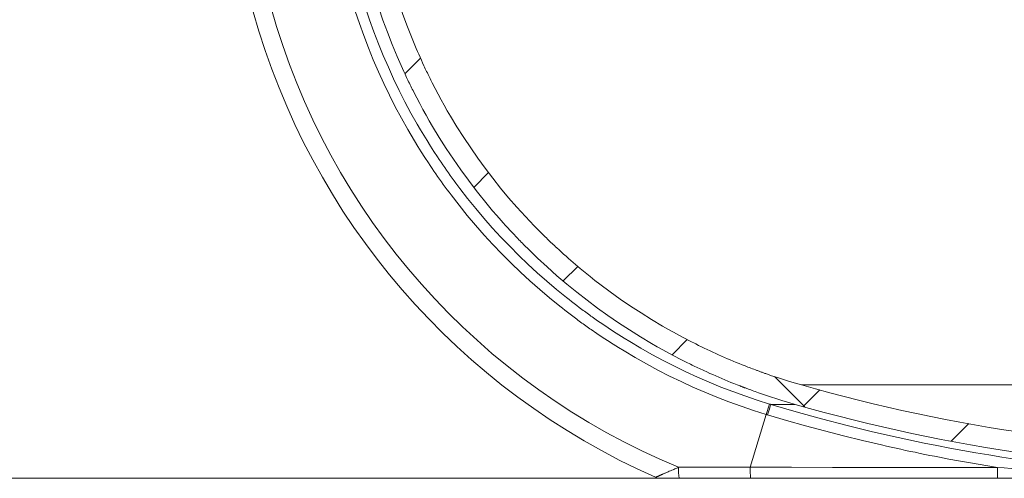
# Model space of a CAD drawing. Extents: x 193 to 943, y 26 to 526.
# Tile 18 of 207: x 341.22 to 353.31, y 88.03 to 93.66. Entities that reach past the tile are written whole.
import ezdxf
from ezdxf.lldxf.tags import DXFTag

# ---------------------------------------------------------------- set-up
doc = ezdxf.new("R2010")
doc.units = 0
doc.layers.get('0').update_dxf_attribs({"lineweight": 25})
doc.layers.add('KG4_HLS_SYA', color=7, linetype='Continuous', lineweight=25)
doc.layers.add('KG4_HLS_TEXTE', color=7, linetype='Continuous', lineweight=13)
tags = doc.linetypes.add('STRICHPUNKT2', pattern=[12.7, 6.35, -3.175, 0, -3.175]).pattern_tags.tags
tags[10:11] = [DXFTag(74, 4), DXFTag(75, 0), DXFTag(340, '0'), DXFTag(46, 0.0), DXFTag(50, 0.0), DXFTag(44, 0.0), DXFTag(45, 0.0)]
tags[8:9] = [DXFTag(74, 4), DXFTag(75, 0), DXFTag(340, '0'), DXFTag(46, 0.0), DXFTag(50, 0.0), DXFTag(44, 0.0), DXFTag(45, 0.0)]
tags[6:7] = [DXFTag(74, 4), DXFTag(75, 0), DXFTag(340, '0'), DXFTag(46, 0.0), DXFTag(50, 0.0), DXFTag(44, 0.0), DXFTag(45, 0.0)]
tags[4:5] = [DXFTag(74, 4), DXFTag(75, 0), DXFTag(340, '0'), DXFTag(46, 0.0), DXFTag(50, 0.0), DXFTag(44, 0.0), DXFTag(45, 0.0)]

# ---------------------------------------------------------------- blocks, each defined once
blk = doc.blocks.new('Kreis-A069HVP27N', base_point=(344.088, 88.041))
at = {"color": 0, "lineweight": -2}
blk.add_ellipse((352.592, 96.116), major_axis=(-8.504, -2.359), ratio=1, start_param=0, end_param=0.884766, dxfattribs=at)
blk = doc.blocks.new('Kreis-A069HVP47N', base_point=(349.03, 88.029))
at = {"color": 0, "lineweight": -2}
blk.add_ellipse((349.09, 88.179), major_axis=(-0.06, -0.137), ratio=1, start_param=0, end_param=0.411283, dxfattribs=at)
blk = doc.blocks.new('Kreis-A069HWC27N', base_point=(350.82, 88.37))
at = {"color": 0, "lineweight": -2}
blk.add_ellipse((356.566, 109.279), major_axis=(-5.746, -20.104), ratio=1, start_param=0, end_param=0.278404, dxfattribs=at)
blk = doc.blocks.new('Spline-A069HWC47N', base_point=(345.782, 89.175))
at = {"color": 0, "lineweight": -2}
for p, q in [((345.782, 94.178), (345.825, 94.03)), ((345.825, 94.03), (345.871, 93.884)), ((345.871, 93.884), (345.921, 93.738)), ((345.921, 93.738), (345.974, 93.593)), ((345.974, 93.593), (346.03, 93.45)), ((346.03, 93.45), (346.089, 93.307)), ((346.089, 93.307), (346.104, 93.271)), ((346.104, 93.271), (346.12, 93.236)), ((346.12, 93.236), (346.136, 93.2)), ((346.136, 93.2), (346.152, 93.165)), ((346.152, 93.165), (346.168, 93.13)), ((346.168, 93.13), (346.184, 93.095)), ((346.184, 93.095), (346.192, 93.077)), ((346.192, 93.077), (346.201, 93.059)), ((346.201, 93.059), (346.209, 93.042)), ((346.209, 93.042), (346.217, 93.024)), ((346.217, 93.024), (346.226, 93.007)), ((346.226, 93.007), (346.234, 92.989)), ((346.234, 92.989), (346.243, 92.972)), ((346.243, 92.972), (346.251, 92.954)), ((346.251, 92.954), (346.26, 92.937)), ((346.26, 92.937), (346.269, 92.919)), ((346.269, 92.919), (346.277, 92.902)), ((346.277, 92.902), (346.286, 92.884)), ((346.286, 92.884), (346.322, 92.815)), ((346.322, 92.815), (346.358, 92.747)), ((346.358, 92.747), (346.395, 92.678)), ((346.395, 92.678), (346.433, 92.611)), ((346.433, 92.611), (346.471, 92.543)), ((346.471, 92.543), (346.51, 92.477)), ((346.51, 92.477), (346.59, 92.345)), ((346.59, 92.345), (346.672, 92.215)), ((346.672, 92.215), (346.758, 92.086)), ((346.758, 92.086), (346.846, 91.96)), ((346.846, 91.96), (346.936, 91.836)), ((346.936, 91.836), (347.03, 91.714)), ((347.03, 91.714), (347.126, 91.593)), ((347.126, 91.593), (347.224, 91.475)), ((347.224, 91.475), (347.326, 91.358)), ((347.326, 91.358), (347.43, 91.244)), ((347.43, 91.244), (347.536, 91.131)), ((347.536, 91.131), (347.646, 91.021)), ((347.646, 91.021), (347.66, 91.007)), ((347.66, 91.007), (347.674, 90.993)), ((347.674, 90.993), (347.688, 90.98)), ((347.688, 90.98), (347.702, 90.966)), ((347.702, 90.966), (347.716, 90.953)), ((347.716, 90.953), (347.73, 90.939)), ((347.73, 90.939), (347.744, 90.926)), ((347.744, 90.926), (347.758, 90.912)), ((347.758, 90.912), (347.772, 90.899)), ((347.772, 90.899), (347.786, 90.886)), ((347.786, 90.886), (347.8, 90.872)), ((347.8, 90.872), (347.815, 90.859)), ((347.815, 90.859), (347.843, 90.833)), ((347.843, 90.833), (347.872, 90.807)), ((347.872, 90.807), (347.9, 90.781)), ((347.9, 90.781), (347.929, 90.755)), ((347.929, 90.755), (347.958, 90.729)), ((347.958, 90.729), (347.988, 90.704)), ((347.988, 90.704), (348.046, 90.654)), ((348.046, 90.654), (348.105, 90.604)), ((348.105, 90.604), (348.165, 90.555)), ((348.165, 90.555), (348.225, 90.506)), ((348.225, 90.506), (348.285, 90.459)), ((348.285, 90.459), (348.346, 90.412)), ((348.346, 90.412), (348.47, 90.32)), ((348.47, 90.32), (348.595, 90.23)), ((348.595, 90.23), (348.722, 90.143)), ((348.722, 90.143), (348.851, 90.059)), ((348.851, 90.059), (348.981, 89.978)), ((348.981, 89.978), (349.114, 89.899)), ((349.114, 89.899), (349.181, 89.861)), ((349.181, 89.861), (349.248, 89.823)), ((349.248, 89.823), (349.316, 89.786)), ((349.316, 89.786), (349.385, 89.749)), ((349.385, 89.749), (349.454, 89.714)), ((349.454, 89.714), (349.523, 89.679)), ((349.523, 89.679), (349.558, 89.661)), ((349.558, 89.661), (349.593, 89.644)), ((349.593, 89.644), (349.628, 89.627)), ((349.628, 89.627), (349.663, 89.61)), ((349.663, 89.61), (349.698, 89.594)), ((349.698, 89.594), (349.733, 89.577)), ((349.733, 89.577), (349.769, 89.561)), ((349.769, 89.561), (349.804, 89.545)), ((349.804, 89.545), (349.84, 89.529)), ((349.84, 89.529), (349.876, 89.514)), ((349.876, 89.514), (349.911, 89.498)), ((349.911, 89.498), (349.947, 89.483)), ((349.947, 89.483), (349.983, 89.468)), ((349.983, 89.468), (350.019, 89.453)), ((350.019, 89.453), (350.055, 89.438)), ((350.055, 89.438), (350.091, 89.424)), ((350.091, 89.424), (350.128, 89.409)), ((350.128, 89.409), (350.164, 89.395)), ((350.164, 89.395), (350.182, 89.388)), ((350.182, 89.388), (350.2, 89.381)), ((350.2, 89.381), (350.218, 89.374)), ((350.218, 89.374), (350.237, 89.368)), ((350.237, 89.368), (350.255, 89.361)), ((350.255, 89.361), (350.273, 89.354)), ((350.273, 89.354), (350.282, 89.351)), ((350.282, 89.351), (350.291, 89.347)), ((350.291, 89.347), (350.3, 89.344)), ((350.3, 89.344), (350.309, 89.341)), ((350.309, 89.341), (350.319, 89.337)), ((350.319, 89.337), (350.328, 89.334)), ((350.328, 89.334), (350.337, 89.331)), ((350.337, 89.331), (350.346, 89.328)), ((350.346, 89.328), (350.355, 89.324)), ((350.355, 89.324), (350.364, 89.321)), ((350.364, 89.321), (350.373, 89.318)), ((350.373, 89.318), (350.382, 89.315)), ((350.382, 89.315), (350.455, 89.289)), ((350.455, 89.289), (350.527, 89.265)), ((350.527, 89.265), (350.6, 89.241)), ((350.6, 89.241), (350.673, 89.219)), ((350.673, 89.219), (350.747, 89.196)), ((350.747, 89.196), (350.82, 89.175))]:
    blk.add_line(p, q, dxfattribs=at)
blk = doc.blocks.new('Spline-A069HWD87N', base_point=(345.537, 88.936))
at = {"color": 0, "lineweight": -2}
for p, q in [((345.537, 94.111), (345.582, 93.959)), ((345.582, 93.959), (345.63, 93.807)), ((345.63, 93.807), (345.681, 93.656)), ((345.681, 93.656), (345.736, 93.506)), ((345.736, 93.506), (345.794, 93.358)), ((345.794, 93.358), (345.855, 93.21)), ((345.855, 93.21), (345.871, 93.173)), ((345.871, 93.173), (345.887, 93.136)), ((345.887, 93.136), (345.903, 93.099)), ((345.903, 93.099), (345.92, 93.063)), ((345.92, 93.063), (345.936, 93.026)), ((345.936, 93.026), (345.953, 92.99)), ((345.953, 92.99), (345.962, 92.971)), ((345.962, 92.971), (345.97, 92.953)), ((345.97, 92.953), (345.979, 92.935)), ((345.979, 92.935), (345.988, 92.917)), ((345.988, 92.917), (345.996, 92.899)), ((345.996, 92.899), (346.005, 92.881)), ((346.005, 92.881), (346.014, 92.862)), ((346.014, 92.862), (346.023, 92.844)), ((346.023, 92.844), (346.032, 92.826)), ((346.032, 92.826), (346.041, 92.808)), ((346.041, 92.808), (346.05, 92.79)), ((346.05, 92.79), (346.059, 92.772)), ((346.059, 92.772), (346.095, 92.701)), ((346.095, 92.701), (346.133, 92.63)), ((346.133, 92.63), (346.171, 92.56)), ((346.171, 92.56), (346.21, 92.49)), ((346.21, 92.49), (346.249, 92.42)), ((346.249, 92.42), (346.29, 92.351)), ((346.29, 92.351), (346.372, 92.215)), ((346.372, 92.215), (346.457, 92.08)), ((346.457, 92.08), (346.546, 91.948)), ((346.546, 91.948), (346.636, 91.818)), ((346.636, 91.818), (346.73, 91.689)), ((346.73, 91.689), (346.827, 91.562)), ((346.827, 91.562), (346.876, 91.5)), ((346.876, 91.5), (346.926, 91.438)), ((346.926, 91.438), (346.977, 91.376)), ((346.977, 91.376), (347.028, 91.315)), ((347.028, 91.315), (347.08, 91.255)), ((347.08, 91.255), (347.133, 91.195)), ((347.133, 91.195), (347.159, 91.165)), ((347.159, 91.165), (347.186, 91.135)), ((347.186, 91.135), (347.213, 91.105)), ((347.213, 91.105), (347.24, 91.076)), ((347.24, 91.076), (347.268, 91.047)), ((347.268, 91.047), (347.295, 91.017)), ((347.295, 91.017), (347.309, 91.003)), ((347.309, 91.003), (347.323, 90.988)), ((347.323, 90.988), (347.337, 90.974)), ((347.337, 90.974), (347.351, 90.959)), ((347.351, 90.959), (347.365, 90.945)), ((347.365, 90.945), (347.379, 90.93)), ((347.379, 90.93), (347.393, 90.916)), ((347.393, 90.916), (347.407, 90.902)), ((347.407, 90.902), (347.421, 90.887)), ((347.421, 90.887), (347.436, 90.873)), ((347.436, 90.873), (347.45, 90.859)), ((347.45, 90.859), (347.464, 90.845)), ((347.464, 90.845), (347.58, 90.733)), ((347.58, 90.733), (347.697, 90.624)), ((347.697, 90.624), (347.817, 90.517)), ((347.817, 90.517), (347.938, 90.414)), ((347.938, 90.414), (348.062, 90.313)), ((348.062, 90.313), (348.187, 90.215)), ((348.187, 90.215), (348.315, 90.12)), ((348.315, 90.12), (348.444, 90.027)), ((348.444, 90.027), (348.575, 89.938)), ((348.575, 89.938), (348.709, 89.851)), ((348.709, 89.851), (348.844, 89.766)), ((348.844, 89.766), (348.981, 89.685)), ((348.981, 89.685), (349.05, 89.645)), ((349.05, 89.645), (349.12, 89.606)), ((349.12, 89.606), (349.191, 89.567)), ((349.191, 89.567), (349.261, 89.53)), ((349.261, 89.53), (349.333, 89.492)), ((349.333, 89.492), (349.404, 89.456)), ((349.404, 89.456), (349.422, 89.447)), ((349.422, 89.447), (349.44, 89.438)), ((349.44, 89.438), (349.459, 89.429)), ((349.459, 89.429), (349.477, 89.42)), ((349.477, 89.42), (349.495, 89.412)), ((349.495, 89.412), (349.513, 89.403)), ((349.513, 89.403), (349.531, 89.394)), ((349.531, 89.394), (349.549, 89.386)), ((349.549, 89.386), (349.568, 89.377)), ((349.568, 89.377), (349.586, 89.368)), ((349.586, 89.368), (349.604, 89.36)), ((349.604, 89.36), (349.622, 89.351)), ((349.622, 89.351), (349.659, 89.335)), ((349.659, 89.335), (349.696, 89.318)), ((349.696, 89.318), (349.732, 89.302)), ((349.732, 89.302), (349.769, 89.286)), ((349.769, 89.286), (349.806, 89.27)), ((349.806, 89.27), (349.843, 89.254)), ((349.843, 89.254), (349.88, 89.238)), ((349.88, 89.238), (349.918, 89.223)), ((349.918, 89.223), (349.955, 89.207)), ((349.955, 89.207), (349.992, 89.192)), ((349.992, 89.192), (350.03, 89.178)), ((350.03, 89.178), (350.067, 89.163)), ((350.067, 89.163), (350.072, 89.161)), ((350.072, 89.161), (350.077, 89.159)), ((350.077, 89.159), (350.081, 89.158)), ((350.081, 89.158), (350.086, 89.156)), ((350.086, 89.156), (350.091, 89.154)), ((350.091, 89.154), (350.095, 89.152)), ((350.095, 89.152), (350.098, 89.151)), ((350.098, 89.151), (350.1, 89.15)), ((350.1, 89.15), (350.103, 89.149)), ((350.103, 89.149), (350.105, 89.148)), ((350.105, 89.148), (350.107, 89.148)), ((350.107, 89.148), (350.11, 89.147)), ((350.11, 89.147), (350.112, 89.146)), ((350.112, 89.146), (350.114, 89.145)), ((350.114, 89.145), (350.117, 89.144)), ((350.117, 89.144), (350.119, 89.143)), ((350.119, 89.143), (350.121, 89.142)), ((350.121, 89.142), (350.124, 89.141)), ((350.124, 89.141), (350.133, 89.138)), ((350.133, 89.138), (350.142, 89.134)), ((350.142, 89.134), (350.152, 89.131)), ((350.152, 89.131), (350.161, 89.127)), ((350.161, 89.127), (350.17, 89.124)), ((350.17, 89.124), (350.18, 89.12)), ((350.18, 89.12), (350.198, 89.114)), ((350.198, 89.114), (350.217, 89.107)), ((350.217, 89.107), (350.236, 89.1)), ((350.236, 89.1), (350.254, 89.093)), ((350.254, 89.093), (350.273, 89.087)), ((350.273, 89.087), (350.292, 89.08)), ((350.292, 89.08), (350.367, 89.054)), ((350.367, 89.054), (350.442, 89.029)), ((350.442, 89.029), (350.517, 89.004)), ((350.517, 89.004), (350.592, 88.981)), ((350.592, 88.981), (350.668, 88.958)), ((350.668, 88.958), (350.744, 88.936))]:
    blk.add_line(p, q, dxfattribs=at)
blk = doc.blocks.new('Kreis-A069HWDA7N', base_point=(350.744, 88.119))
at = {"color": 0, "lineweight": -2}
blk.add_ellipse((356.566, 109.279), major_axis=(-5.822, -20.343), ratio=1, start_param=0, end_param=0.278761, dxfattribs=at)
blk = doc.blocks.new('Spline-A069HWFO7N', base_point=(353.23, 88.029))
at = {"color": 0, "lineweight": -2}
for p, q in [((353.23, 88.029), (353.315, 88.029)), ((353.315, 88.029), (353.4, 88.029)), ((353.4, 88.029), (353.485, 88.029)), ((353.485, 88.029), (353.569, 88.029)), ((353.569, 88.029), (353.654, 88.029)), ((353.654, 88.029), (353.739, 88.029)), ((353.739, 88.029), (353.823, 88.029)), ((353.823, 88.029), (353.908, 88.029)), ((353.908, 88.029), (353.992, 88.029)), ((353.992, 88.029), (354.077, 88.029)), ((354.077, 88.029), (354.162, 88.029)), ((354.162, 88.029), (354.246, 88.029))]:
    blk.add_line(p, q, dxfattribs=at)
blk = doc.blocks.new('Spline-A069HWFY7N', base_point=(350.196, 88.029))
at = {"color": 0, "lineweight": -2}
for p, q in [((350.196, 88.029), (350.702, 88.029)), ((350.702, 88.029), (351.208, 88.029)), ((351.208, 88.029), (351.713, 88.029)), ((351.713, 88.029), (352.219, 88.029)), ((352.219, 88.029), (352.725, 88.029)), ((352.725, 88.029), (353.23, 88.029))]:
    blk.add_line(p, q, dxfattribs=at)
blk = doc.blocks.new('Spline-A069HWG07N', base_point=(349.318, 88.029))
at = {"color": 0, "lineweight": -2}
for p, q in [((349.318, 88.029), (349.464, 88.029)), ((349.464, 88.029), (349.611, 88.029)), ((349.611, 88.029), (349.757, 88.029)), ((349.757, 88.029), (349.903, 88.029)), ((349.903, 88.029), (350.05, 88.029)), ((350.05, 88.029), (350.196, 88.029))]:
    blk.add_line(p, q, dxfattribs=at)
blk = doc.blocks.new('Spline-A069HWG27N', base_point=(349.091, 88.029))
at = {"color": 0, "lineweight": -2}
for p, q in [((349.091, 88.029), (349.092, 88.029)), ((349.092, 88.029), (349.092, 88.029)), ((349.092, 88.029), (349.093, 88.029)), ((349.093, 88.029), (349.094, 88.029)), ((349.094, 88.029), (349.095, 88.029)), ((349.095, 88.029), (349.097, 88.029)), ((349.097, 88.029), (349.098, 88.029)), ((349.098, 88.029), (349.1, 88.029)), ((349.1, 88.029), (349.101, 88.029)), ((349.101, 88.029), (349.103, 88.029)), ((349.103, 88.029), (349.105, 88.029)), ((349.105, 88.029), (349.106, 88.029)), ((349.106, 88.029), (349.108, 88.029)), ((349.108, 88.029), (349.11, 88.029)), ((349.11, 88.029), (349.112, 88.029)), ((349.112, 88.029), (349.114, 88.029)), ((349.114, 88.029), (349.116, 88.029)), ((349.116, 88.029), (349.118, 88.029)), ((349.118, 88.029), (349.121, 88.029)), ((349.121, 88.029), (349.123, 88.029)), ((349.123, 88.029), (349.125, 88.029)), ((349.125, 88.029), (349.127, 88.029)), ((349.127, 88.029), (349.13, 88.029)), ((349.13, 88.029), (349.132, 88.029)), ((349.132, 88.029), (349.136, 88.029)), ((349.136, 88.029), (349.141, 88.029)), ((349.141, 88.029), (349.146, 88.029)), ((349.146, 88.029), (349.151, 88.029)), ((349.151, 88.029), (349.156, 88.029)), ((349.156, 88.029), (349.161, 88.029)), ((349.161, 88.029), (349.166, 88.029)), ((349.166, 88.029), (349.171, 88.029)), ((349.171, 88.029), (349.176, 88.029)), ((349.176, 88.029), (349.181, 88.029)), ((349.181, 88.029), (349.186, 88.029)), ((349.186, 88.029), (349.191, 88.029)), ((349.191, 88.029), (349.201, 88.029)), ((349.201, 88.029), (349.212, 88.029)), ((349.212, 88.029), (349.222, 88.029)), ((349.222, 88.029), (349.233, 88.029)), ((349.233, 88.029), (349.243, 88.029)), ((349.243, 88.029), (349.254, 88.029)), ((349.254, 88.029), (349.265, 88.029)), ((349.265, 88.029), (349.275, 88.029)), ((349.275, 88.029), (349.286, 88.029)), ((349.286, 88.029), (349.296, 88.029)), ((349.296, 88.029), (349.307, 88.029)), ((349.307, 88.029), (349.318, 88.029))]:
    blk.add_line(p, q, dxfattribs=at)
blk = doc.blocks.new('Spline-A069HXZ27N', base_point=(350.445, 88.162))
at = {"color": 0, "lineweight": -2}
for p, q in [((350.756, 88.845), (350.445, 88.936)), ((351.067, 88.759), (350.756, 88.845)), ((351.381, 88.677), (351.067, 88.759)), ((351.695, 88.601), (351.381, 88.677)), ((352.01, 88.529), (351.695, 88.601)), ((352.327, 88.462), (352.01, 88.529)), ((352.486, 88.43), (352.327, 88.462)), ((352.645, 88.4), (352.486, 88.43)), ((352.804, 88.371), (352.645, 88.4)), ((352.963, 88.343), (352.804, 88.371)), ((353.122, 88.316), (352.963, 88.343)), ((353.282, 88.29), (353.122, 88.316)), ((353.442, 88.266), (353.282, 88.29)), ((353.602, 88.243), (353.442, 88.266)), ((353.762, 88.221), (353.602, 88.243)), ((353.923, 88.2), (353.762, 88.221)), ((354.083, 88.18), (353.923, 88.2)), ((354.244, 88.162), (354.083, 88.18))]:
    blk.add_line(p, q, dxfattribs=at)
blk = doc.blocks.new('Spline-A069HXZK7N', base_point=(345.376, 88.941))
at = {"color": 0, "lineweight": -2}
for p, q in [((345.42, 93.959), (345.376, 94.111)), ((345.467, 93.808), (345.42, 93.959)), ((345.517, 93.659), (345.467, 93.808)), ((345.57, 93.511), (345.517, 93.659)), ((345.626, 93.365), (345.57, 93.511)), ((345.685, 93.22), (345.626, 93.365)), ((345.747, 93.076), (345.685, 93.22)), ((345.812, 92.934), (345.747, 93.076)), ((345.88, 92.793), (345.812, 92.934)), ((345.951, 92.653), (345.88, 92.793)), ((346.025, 92.515), (345.951, 92.653)), ((346.102, 92.378), (346.025, 92.515)), ((346.141, 92.31), (346.102, 92.378)), ((346.182, 92.243), (346.141, 92.31)), ((346.223, 92.176), (346.182, 92.243)), ((346.264, 92.109), (346.223, 92.176)), ((346.307, 92.042), (346.264, 92.109)), ((346.35, 91.976), (346.307, 92.042)), ((346.372, 91.943), (346.35, 91.976)), ((346.394, 91.91), (346.372, 91.943)), ((346.417, 91.878), (346.394, 91.91)), ((346.439, 91.845), (346.417, 91.878)), ((346.462, 91.813), (346.439, 91.845)), ((346.485, 91.78), (346.462, 91.813)), ((346.508, 91.748), (346.485, 91.78)), ((346.531, 91.716), (346.508, 91.748)), ((346.554, 91.684), (346.531, 91.716)), ((346.577, 91.652), (346.554, 91.684)), ((346.601, 91.621), (346.577, 91.652)), ((346.625, 91.589), (346.601, 91.621)), ((346.721, 91.465), (346.625, 91.589)), ((346.82, 91.343), (346.721, 91.465)), ((346.921, 91.223), (346.82, 91.343)), ((347.024, 91.106), (346.921, 91.223)), ((347.13, 90.99), (347.024, 91.106)), ((347.238, 90.878), (347.13, 90.99)), ((347.348, 90.767), (347.238, 90.878)), ((347.461, 90.658), (347.348, 90.767)), ((347.576, 90.552), (347.461, 90.658)), ((347.694, 90.448), (347.576, 90.552)), ((347.814, 90.347), (347.694, 90.448)), ((347.936, 90.248), (347.814, 90.347)), ((347.967, 90.223), (347.936, 90.248)), ((347.998, 90.199), (347.967, 90.223)), ((348.029, 90.175), (347.998, 90.199)), ((348.06, 90.151), (348.029, 90.175)), ((348.092, 90.127), (348.06, 90.151)), ((348.124, 90.103), (348.092, 90.127)), ((348.14, 90.091), (348.124, 90.103)), ((348.156, 90.08), (348.14, 90.091)), ((348.172, 90.068), (348.156, 90.08)), ((348.188, 90.056), (348.172, 90.068)), ((348.204, 90.045), (348.188, 90.056)), ((348.22, 90.033), (348.204, 90.045)), ((348.236, 90.021), (348.22, 90.033)), ((348.252, 90.01), (348.236, 90.021)), ((348.268, 89.999), (348.252, 90.01)), ((348.284, 89.987), (348.268, 89.999)), ((348.3, 89.976), (348.284, 89.987)), ((348.316, 89.964), (348.3, 89.976)), ((348.381, 89.92), (348.316, 89.964)), ((348.447, 89.876), (348.381, 89.92)), ((348.513, 89.832), (348.447, 89.876)), ((348.579, 89.79), (348.513, 89.832)), ((348.645, 89.748), (348.579, 89.79)), ((348.712, 89.707), (348.645, 89.748)), ((348.847, 89.627), (348.712, 89.707)), ((348.983, 89.55), (348.847, 89.627)), ((349.121, 89.476), (348.983, 89.55)), ((349.26, 89.405), (349.121, 89.476)), ((349.401, 89.337), (349.26, 89.405)), ((349.543, 89.271), (349.401, 89.337)), ((349.687, 89.209), (349.543, 89.271)), ((349.832, 89.15), (349.687, 89.209)), ((349.978, 89.093), (349.832, 89.15)), ((350.126, 89.04), (349.978, 89.093)), ((350.276, 88.989), (350.126, 89.04)), ((350.427, 88.941), (350.276, 88.989))]:
    blk.add_line(p, q, dxfattribs=at)
blk = doc.blocks.new('Spline-A069HXZM7N', base_point=(350.427, 88.936))
at = {"color": 0, "lineweight": -2}
for p, q in [((350.43, 88.94), (350.427, 88.941)), ((350.433, 88.939), (350.43, 88.94)), ((350.436, 88.939), (350.433, 88.939)), ((350.439, 88.938), (350.436, 88.939)), ((350.442, 88.937), (350.439, 88.938)), ((350.445, 88.936), (350.442, 88.937))]:
    blk.add_line(p, q, dxfattribs=at)
blk = doc.blocks.new('Spline-A069HY3U7N', base_point=(345.247, 88.813))
at = {"color": 0, "lineweight": -2}
for p, q in [((345.247, 94.075), (345.292, 93.92)), ((345.292, 93.92), (345.34, 93.767)), ((345.34, 93.767), (345.391, 93.615)), ((345.391, 93.615), (345.445, 93.465)), ((345.445, 93.465), (345.502, 93.316)), ((345.502, 93.316), (345.562, 93.168)), ((345.562, 93.168), (345.625, 93.022)), ((345.625, 93.022), (345.691, 92.877)), ((345.691, 92.877), (345.76, 92.733)), ((345.76, 92.733), (345.832, 92.591)), ((345.832, 92.591), (345.908, 92.451)), ((345.908, 92.451), (345.986, 92.311)), ((345.986, 92.311), (346.026, 92.242)), ((346.026, 92.242), (346.067, 92.174)), ((346.067, 92.174), (346.109, 92.105)), ((346.109, 92.105), (346.151, 92.037)), ((346.151, 92.037), (346.195, 91.97)), ((346.195, 91.97), (346.239, 91.902)), ((346.239, 91.902), (346.261, 91.869)), ((346.261, 91.869), (346.284, 91.835)), ((346.284, 91.835), (346.306, 91.802)), ((346.306, 91.802), (346.329, 91.769)), ((346.329, 91.769), (346.352, 91.736)), ((346.352, 91.736), (346.375, 91.703)), ((346.375, 91.703), (346.399, 91.67)), ((346.399, 91.67), (346.422, 91.637)), ((346.422, 91.637), (346.446, 91.605)), ((346.446, 91.605), (346.47, 91.573)), ((346.47, 91.573), (346.494, 91.541)), ((346.494, 91.541), (346.518, 91.509)), ((346.518, 91.509), (346.616, 91.382)), ((346.616, 91.382), (346.716, 91.258)), ((346.716, 91.258), (346.819, 91.136)), ((346.819, 91.136), (346.924, 91.016)), ((346.924, 91.016), (347.032, 90.899)), ((347.032, 90.899), (347.142, 90.784)), ((347.142, 90.784), (347.255, 90.671)), ((347.255, 90.671), (347.369, 90.561)), ((347.369, 90.561), (347.486, 90.453)), ((347.486, 90.453), (347.606, 90.347)), ((347.606, 90.347), (347.728, 90.244)), ((347.728, 90.244), (347.852, 90.143)), ((347.852, 90.143), (347.884, 90.118)), ((347.884, 90.118), (347.916, 90.093)), ((347.916, 90.093), (347.947, 90.069)), ((347.947, 90.069), (347.979, 90.044)), ((347.979, 90.044), (348.011, 90.02)), ((348.011, 90.02), (348.044, 89.996)), ((348.044, 89.996), (348.06, 89.984)), ((348.06, 89.984), (348.076, 89.972)), ((348.076, 89.972), (348.092, 89.96)), ((348.092, 89.96), (348.109, 89.948)), ((348.109, 89.948), (348.125, 89.936)), ((348.125, 89.936), (348.141, 89.924)), ((348.141, 89.924), (348.158, 89.913)), ((348.158, 89.913), (348.174, 89.901)), ((348.174, 89.901), (348.19, 89.889)), ((348.19, 89.889), (348.207, 89.878)), ((348.207, 89.878), (348.223, 89.866)), ((348.223, 89.866), (348.24, 89.855)), ((348.24, 89.855), (348.306, 89.809)), ((348.306, 89.809), (348.373, 89.764)), ((348.373, 89.764), (348.44, 89.72)), ((348.44, 89.72), (348.507, 89.677)), ((348.507, 89.677), (348.575, 89.634)), ((348.575, 89.634), (348.643, 89.593)), ((348.643, 89.593), (348.78, 89.511)), ((348.78, 89.511), (348.919, 89.433)), ((348.919, 89.433), (349.059, 89.358)), ((349.059, 89.358), (349.2, 89.285)), ((349.2, 89.285), (349.344, 89.216)), ((349.344, 89.216), (349.488, 89.149)), ((349.488, 89.149), (349.634, 89.086)), ((349.634, 89.086), (349.782, 89.025)), ((349.782, 89.025), (349.931, 88.968)), ((349.931, 88.968), (350.082, 88.913)), ((350.082, 88.913), (350.234, 88.862)), ((350.234, 88.862), (350.388, 88.813))]:
    blk.add_line(p, q, dxfattribs=at)
blk = doc.blocks.new('Kreis-A069HY4M7N', base_point=(344.304, 88.164))
at = {"color": 0, "lineweight": -2}
blk.add_ellipse((352.592, 96.116), major_axis=(-8.289, -2.299), ratio=1, start_param=0, end_param=0.908938, dxfattribs=at)
blk = doc.blocks.new('Spline-A069HY4O7N', base_point=(349.312, 88.164))
at = {"color": 0, "lineweight": -2}
for p, q in [((349.458, 88.164), (349.312, 88.164)), ((349.605, 88.164), (349.458, 88.164)), ((349.752, 88.164), (349.605, 88.164)), ((349.898, 88.164), (349.752, 88.164)), ((350.045, 88.164), (349.898, 88.164)), ((350.192, 88.164), (350.045, 88.164))]:
    blk.add_line(p, q, dxfattribs=at)
blk = doc.blocks.new('Polylinie-A069HY507N', base_point=(350.406, 88.808))
at = {"color": 0, "lineweight": -2}
for p, q in [((350.434, 88.898), (350.428, 88.879)), ((350.438, 88.914), (350.434, 88.898)), ((350.442, 88.925), (350.438, 88.914)), ((350.444, 88.933), (350.442, 88.925)), ((350.445, 88.936), (350.444, 88.933)), ((350.414, 88.833), (350.406, 88.808)), ((350.421, 88.857), (350.414, 88.833)), ((350.428, 88.879), (350.421, 88.857))]:
    blk.add_line(p, q, dxfattribs=at)
blk = doc.blocks.new('Spline-A069HY527N', base_point=(350.406, 88.163))
at = {"color": 0, "lineweight": -2}
for p, q in [((350.406, 88.808), (350.638, 88.739)), ((350.638, 88.739), (350.87, 88.674)), ((350.87, 88.674), (351.103, 88.611)), ((351.103, 88.611), (351.337, 88.55)), ((351.337, 88.55), (351.571, 88.493)), ((351.571, 88.493), (351.806, 88.438)), ((351.806, 88.438), (351.865, 88.424)), ((351.865, 88.424), (351.924, 88.411)), ((351.924, 88.411), (351.983, 88.398)), ((351.983, 88.398), (352.042, 88.385)), ((352.042, 88.385), (352.101, 88.372)), ((352.101, 88.372), (352.16, 88.36)), ((352.16, 88.36), (352.219, 88.348)), ((352.219, 88.348), (352.278, 88.335)), ((352.278, 88.335), (352.337, 88.323)), ((352.337, 88.323), (352.396, 88.311)), ((352.396, 88.311), (352.456, 88.3)), ((352.456, 88.3), (352.515, 88.288)), ((352.515, 88.288), (352.633, 88.266)), ((352.633, 88.266), (352.752, 88.244)), ((352.752, 88.244), (352.871, 88.223)), ((352.871, 88.223), (352.99, 88.202)), ((352.99, 88.202), (353.109, 88.182)), ((353.109, 88.182), (353.228, 88.163))]:
    blk.add_line(p, q, dxfattribs=at)
blk = doc.blocks.new('Spline-A069HY547N', base_point=(353.228, 88.096))
at = {"color": 0, "lineweight": -2}
for p, q in [((353.312, 88.157), (353.228, 88.163)), ((353.396, 88.15), (353.312, 88.157)), ((353.48, 88.144), (353.396, 88.15)), ((353.564, 88.138), (353.48, 88.144)), ((353.648, 88.132), (353.564, 88.138)), ((353.732, 88.127), (353.648, 88.132)), ((353.816, 88.121), (353.732, 88.127)), ((353.901, 88.116), (353.816, 88.121)), ((353.985, 88.111), (353.901, 88.116)), ((354.069, 88.106), (353.985, 88.111)), ((354.153, 88.101), (354.069, 88.106)), ((354.237, 88.096), (354.153, 88.101))]:
    blk.add_line(p, q, dxfattribs=at)
blk = doc.blocks.new('Spline-A069HY5W7N', base_point=(350.388, 88.808))
at = {"color": 0, "lineweight": -2}
for p, q in [((350.388, 88.813), (350.391, 88.812)), ((350.391, 88.812), (350.394, 88.811)), ((350.394, 88.811), (350.397, 88.81)), ((350.397, 88.81), (350.4, 88.809)), ((350.4, 88.809), (350.403, 88.808)), ((350.403, 88.808), (350.406, 88.808))]:
    blk.add_line(p, q, dxfattribs=at)
blk = doc.blocks.new('Kreis-A069HY767N', base_point=(353.228, 88.029))
at = {"color": 0, "lineweight": -2}
blk.add_ellipse((355.151, 88.132), major_axis=(-1.923, 0.031), ratio=1, start_param=0, end_param=0.069783, dxfattribs=at)
blk = doc.blocks.new('Spline-A069HY7K7N', base_point=(350.192, 88.163))
at = {"color": 0, "lineweight": -2}
for p, q in [((350.698, 88.164), (350.192, 88.164)), ((351.204, 88.163), (350.698, 88.164)), ((351.71, 88.163), (351.204, 88.163)), ((352.216, 88.163), (351.71, 88.163)), ((352.722, 88.163), (352.216, 88.163)), ((353.228, 88.163), (352.722, 88.163))]:
    blk.add_line(p, q, dxfattribs=at)
blk = doc.blocks.new('Kreis-A069HY847N', base_point=(350.191, 88.029))
at = {"color": 0, "lineweight": -2}
blk.add_ellipse((351.239, 88.132), major_axis=(-1.047, 0.031), ratio=1, start_param=0, end_param=0.128687, dxfattribs=at)
blk = doc.blocks.new('Kreis-A069HY887N', base_point=(349.311, 88.029))
at = {"color": 0, "lineweight": -2}
blk.add_ellipse((350.112, 88.133), major_axis=(-0.8, 0.032), ratio=1, start_param=0, end_param=0.169184, dxfattribs=at)
blk = doc.blocks.new('Spline-A069HY8A7N', base_point=(349.031, 88.042))
at = {"color": 0, "lineweight": -2}
for p, q in [((349.042, 88.047), (349.039, 88.046)), ((349.045, 88.048), (349.042, 88.047)), ((349.049, 88.05), (349.045, 88.048)), ((349.052, 88.051), (349.049, 88.05)), ((349.056, 88.053), (349.052, 88.051)), ((349.06, 88.055), (349.056, 88.053)), ((349.064, 88.056), (349.06, 88.055)), ((349.068, 88.058), (349.064, 88.056)), ((349.072, 88.06), (349.068, 88.058)), ((349.076, 88.062), (349.072, 88.06)), ((349.081, 88.064), (349.076, 88.062)), ((349.086, 88.066), (349.081, 88.064)), ((349.092, 88.069), (349.086, 88.066)), ((349.097, 88.071), (349.092, 88.069)), ((349.103, 88.074), (349.097, 88.071)), ((349.109, 88.076), (349.103, 88.074)), ((349.116, 88.079), (349.109, 88.076)), ((349.122, 88.082), (349.116, 88.079)), ((349.128, 88.085), (349.122, 88.082)), ((349.135, 88.087), (349.128, 88.085)), ((349.141, 88.09), (349.135, 88.087)), ((349.148, 88.093), (349.141, 88.09)), ((349.155, 88.096), (349.148, 88.093)), ((349.169, 88.102), (349.155, 88.096)), ((349.183, 88.108), (349.169, 88.102)), ((349.198, 88.115), (349.183, 88.108)), ((349.213, 88.121), (349.198, 88.115)), ((349.228, 88.128), (349.213, 88.121)), ((349.244, 88.135), (349.228, 88.128)), ((349.255, 88.139), (349.244, 88.135)), ((349.266, 88.144), (349.255, 88.139)), ((349.278, 88.149), (349.266, 88.144)), ((349.289, 88.154), (349.278, 88.149)), ((349.3, 88.159), (349.289, 88.154)), ((349.312, 88.164), (349.3, 88.159)), ((349.032, 88.043), (349.031, 88.042)), ((349.031, 88.042), (349.031, 88.042)), ((349.031, 88.042), (349.031, 88.042)), ((349.031, 88.042), (349.031, 88.042)), ((349.031, 88.042), (349.031, 88.042)), ((349.031, 88.042), (349.031, 88.042)), ((349.031, 88.042), (349.031, 88.042)), ((349.031, 88.042), (349.031, 88.042)), ((349.031, 88.042), (349.031, 88.042)), ((349.031, 88.042), (349.031, 88.042)), ((349.031, 88.042), (349.031, 88.042)), ((349.031, 88.042), (349.031, 88.042)), ((349.031, 88.042), (349.031, 88.042)), ((349.031, 88.042), (349.031, 88.042)), ((349.031, 88.042), (349.031, 88.042)), ((349.031, 88.042), (349.031, 88.042)), ((349.031, 88.042), (349.031, 88.042)), ((349.031, 88.042), (349.031, 88.042)), ((349.031, 88.042), (349.031, 88.042)), ((349.031, 88.042), (349.031, 88.042)), ((349.031, 88.042), (349.031, 88.042)), ((349.031, 88.042), (349.031, 88.042)), ((349.031, 88.042), (349.031, 88.042)), ((349.031, 88.042), (349.031, 88.042)), ((349.031, 88.042), (349.031, 88.042)), ((349.031, 88.042), (349.031, 88.042)), ((349.031, 88.042), (349.031, 88.042)), ((349.031, 88.042), (349.031, 88.042)), ((349.031, 88.042), (349.031, 88.042)), ((349.031, 88.042), (349.031, 88.042)), ((349.031, 88.042), (349.031, 88.042)), ((349.031, 88.042), (349.031, 88.042)), ((349.033, 88.043), (349.032, 88.043)), ((349.034, 88.044), (349.033, 88.043)), ((349.035, 88.044), (349.034, 88.044)), ((349.037, 88.045), (349.035, 88.044)), ((349.039, 88.046), (349.037, 88.045))]:
    blk.add_line(p, q, dxfattribs=at)
blk = doc.blocks.new('DWG-Schraffur-A069I1727N')
at = {"color": 0, "lineweight": -2}
for p, q in [((345.95, 92.998), (346.141, 93.19)), ((346.798, 91.601), (346.979, 91.783)), ((347.894, 90.452), (348.073, 90.632)), ((349.232, 89.546), (349.419, 89.732)), ((350.862, 88.905), (350.489, 89.278)), ((350.842, 88.91), (351.047, 89.116)), ((352.659, 88.483), (352.878, 88.701))]:
    blk.add_line(p, q, dxfattribs=at)

msp = doc.modelspace()

# ---------------------------------------------------------------- linework, layer by layer
at = {"layer": 'KG4_HLS_SYA', "color": 8, "linetype": 'Continuous', "lineweight": 9, "ltscale": 0.13, "true_color": 0x808080}
for p, q in [((350.82, 89.175), (356.566, 89.175)), ((350.388, 88.813), (350.427, 88.941)), ((350.744, 88.936), (350.445, 88.936)), ((350.192, 88.164), (350.388, 88.813))]:
    msp.add_line(p, q, dxfattribs=at)
at = {"layer": 'KG4_HLS_TEXTE', "color": 8, "linetype": 'STRICHPUNKT2', "lineweight": 9, "ltscale": 0.13, "true_color": 0x808080}
msp.add_line((284.245, 88.029), (349.397, 88.029), dxfattribs=at)

# ---------------------------------------------------------------- block references
at = {"layer": 'KG4_HLS_SYA', "color": 8, "linetype": 'Continuous', "lineweight": 9, "ltscale": 0.13, "true_color": 0x808080}
for name, p in [('DWG-Schraffur-A069I1727N', (0, 0)), ('Spline-A069HXZK7N', (345.376, 88.941)), ('Spline-A069HWD87N', (345.537, 88.936)), ('Spline-A069HWC47N', (345.782, 89.175)), ('Spline-A069HY3U7N', (345.247, 88.813)), ('Kreis-A069HY4M7N', (344.304, 88.164)), ('Kreis-A069HWC27N', (350.82, 88.37)), ('Polylinie-A069HY507N', (350.406, 88.808)), ('Spline-A069HXZM7N', (350.427, 88.936)), ('Spline-A069HXZ27N', (350.445, 88.162)), ('Kreis-A069HWDA7N', (350.744, 88.119)), ('Spline-A069HY5W7N', (350.388, 88.808)), ('Spline-A069HY527N', (350.406, 88.163)), ('Spline-A069HY8A7N', (349.031, 88.042)), ('Kreis-A069HY887N', (349.311, 88.029)), ('Spline-A069HY4O7N', (349.312, 88.164)), ('Kreis-A069HY847N', (350.191, 88.029)), ('Spline-A069HY7K7N', (350.192, 88.163)), ('Kreis-A069HY767N', (353.228, 88.029)), ('Spline-A069HY547N', (353.228, 88.096))]:
    msp.add_blockref(name, p, dxfattribs=at)
at = {"layer": 'KG4_HLS_SYA', "color": 7, "linetype": 'Continuous', "lineweight": 9, "ltscale": 0.13}
for name, p in [('Kreis-A069HVP27N', (344.088, 88.041)), ('Kreis-A069HVP47N', (349.03, 88.029)), ('Spline-A069HWG27N', (349.091, 88.029)), ('Spline-A069HWG07N', (349.318, 88.029)), ('Spline-A069HWFY7N', (350.196, 88.029)), ('Spline-A069HWFO7N', (353.23, 88.029))]:
    msp.add_blockref(name, p, dxfattribs=at)

doc.saveas('drawing.dxf')
